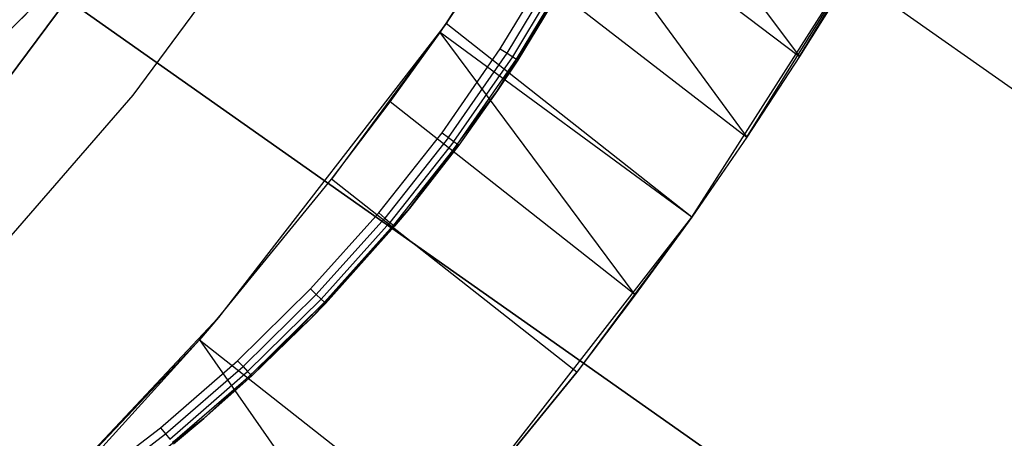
# Model space of a CAD drawing. Extents: x -390 to 397, y -401 to 400.
# Tile 70 of 192: x -227.41 to -222.68, y -308.43 to -306.42. Entities that reach past the tile are written whole.
import ezdxf

# ---------------------------------------------------------------- set-up
doc = ezdxf.new("R2010")
doc.units = 0
doc.header["$LTSCALE"] = 25.4
doc.layers.get('0').update_dxf_attribs({"linetype": 'CONTINUOUS'})

# ---------------------------------------------------------------- blocks, each defined once
blk = doc.blocks.new('FOURTY_ROUND_VII_ZWIS_STL')
at = {"color": 0}
for p, q in [((-225.8328, -304.5003, -934.1234), (-210.6144, -315.2183, -934.1234)), ((-225.8328, -304.5003, -934.1234), (-210.6144, -315.2183, -934.1234)), ((-225.3589, -306.4372, -936.9545), (-224.406, -304.9248, -1000)), ((-224.406, -304.9248, -1000), (-225.3589, -306.4372, -1000)), ((-225.3589, -306.4372, -936.9545), (-224.406, -304.9248, -1000)), ((-224.406, -304.9248, -1000), (-225.3589, -306.4372, -1000)), ((-224.6281, -305.3075, -936.7253), (-223.6603, -306.5951, -936.8171)), ((-224.6281, -305.3075, -936.7253), (-223.6603, -306.5951, -936.8171)), ((-226.0291, -305.6473, -992), (-226.866, -306.7812, -992)), ((-226.0291, -305.6473, -989.9545), (-226.866, -306.7812, -989.9545)), ((-226.0291, -305.6473, -992), (-226.866, -306.7812, -992)), ((-226.0291, -305.6473, -989.9545), (-226.866, -306.7812, -989.9545)), ((-224.8608, -305.6872, -936.8229), (-223.6603, -306.5951, -936.8171)), ((-224.8608, -305.6872, -936.8229), (-223.6603, -306.5951, -936.8171)), ((-224.8608, -305.6872, -936.8229), (-223.9143, -306.9828, -936.8973)), ((-224.8608, -305.6872, -936.8229), (-223.9143, -306.9828, -936.8973)), ((-224.179, -307.367, -1000), (-223.1842, -305.8104, -1000)), ((-224.179, -307.367, -1000), (-223.1842, -305.8104, -1000)), ((-223.9143, -306.9828, -936.8973), (-223.1842, -305.8104, -1000)), ((-223.9143, -306.9828, -936.8973), (-223.1842, -305.8104, -1000)), ((-223.6603, -306.5951, -936.8171), (-223.1842, -305.8104, -1000)), ((-223.6603, -306.5951, -936.8171), (-223.1842, -305.8104, -1000)), ((-225.3589, -306.4372, -936.9545), (-225.1044, -306.0638, -936.8994)), ((-225.3589, -306.4372, -936.9545), (-225.1044, -306.0638, -936.8994)), ((-225.1044, -306.0638, -936.8994), (-223.9143, -306.9828, -936.8973)), ((-225.1044, -306.0638, -936.8994), (-223.9143, -306.9828, -936.8973)), ((-225.112, -306.7582, -2.2), (-224.7402, -306.156, -2.2)), ((-225.112, -306.7582, -2.2), (-224.7402, -306.156, -2.2)), ((-225.0989, -306.5578), (-224.8444, -306.1375)), ((-225.0989, -306.5578), (-224.8444, -306.1375)), ((-225.0668, -306.5786, -0.0076), (-224.8111, -306.1562, -0.0076)), ((-225.0668, -306.5786, -0.0076), (-224.8111, -306.1562, -0.0076)), ((-225.015, -306.6122, -0.1), (-224.7402, -306.156, -2.2)), ((-225.015, -306.6122, -0.1), (-224.7402, -306.156, -2.2)), ((-225.0396, -306.5963, -0.0293), (-224.7828, -306.1722, -0.0293)), ((-225.0396, -306.5963, -0.0293), (-224.7828, -306.1722, -0.0293)), ((-225.0214, -306.6081, -0.0617), (-224.764, -306.1828, -0.0617)), ((-225.0214, -306.6081, -0.0617), (-224.764, -306.1828, -0.0617)), ((-224.7573, -306.1866, -0.1), (-225.015, -306.6122, -0.1)), ((-224.7573, -306.1866, -0.1), (-225.015, -306.6122, -0.1)), ((-223.4168, -306.2039, -936.7141), (-223.6603, -306.5951, -936.8171)), ((-223.4168, -306.2039, -936.7141), (-223.6603, -306.5951, -936.8171)), ((-227.1821, -306.3197, -936), (-228.7468, -308.4295, -935.584)), ((-227.1821, -306.3197, -936), (-228.7468, -308.4295, -935.584)), ((-228.5315, -308.1392, -934.1234), (-227.1821, -306.3197, -934.5)), ((-228.5315, -308.1392, -934.1234), (-227.1821, -306.3197, -934.5)), ((-227.3123, -306.3223, -29.0477), (-227.6629, -306.6729, -29.0477)), ((-227.6629, -306.6729, -31.0477), (-227.3123, -306.3223, -31.0477)), ((-227.3123, -306.3223, -29.0477), (-227.6629, -306.6729, -29.0477)), ((-227.6629, -306.6729, -31.0477), (-227.3123, -306.3223, -31.0477)), ((-211.8729, -317.1017, -936), (-227.1821, -306.3197, -936)), ((-211.8729, -317.1017, -936), (-227.1821, -306.3197, -936)), ((-227.1821, -306.3197, -934.5), (-211.8729, -317.1017, -934.5)), ((-227.1821, -306.3197, -934.5), (-211.8729, -317.1017, -934.5)), ((-227.8184, -306.8112, -29), (-227.3779, -306.3924, -29)), ((-227.3779, -306.3924, -2.2), (-227.8184, -306.8112, -2.2)), ((-227.3779, -306.3924, -2.2), (-227.8184, -306.8112, -2.2)), ((-227.8184, -306.8112, -29), (-227.3779, -306.3924, -29)), ((-225.3589, -306.4372, -1000), (-226.4534, -307.8506, -937)), ((-225.3589, -306.4372, -1000), (-226.4534, -307.8506, -937)), ((-225.3589, -306.4372, -1000), (-226.4534, -307.8506, -1000)), ((-225.3589, -306.4372, -1000), (-226.4534, -307.8506, -1000)), ((-225.3589, -306.4372, -1000), (-225.9104, -307.1846, -937)), ((-225.3589, -306.4372, -1000), (-225.9104, -307.1846, -937)), ((-225.6287, -306.8127, -936.9885), (-225.3589, -306.4372, -1000)), ((-225.6287, -306.8127, -936.9885), (-225.3589, -306.4372, -1000)), ((-225.3887, -306.4796, -936.9595), (-225.3589, -306.4372, -1000)), ((-225.3887, -306.4796, -936.9595), (-225.3589, -306.4372, -1000)), ((-225.3887, -306.4796, -936.9595), (-225.3589, -306.4372, -936.9545)), ((-225.3887, -306.4796, -936.9595), (-225.3589, -306.4372, -936.9545)), ((-225.3589, -306.4372, -936.9545), (-225.3589, -306.4372, -1000)), ((-225.3589, -306.4372, -936.9545), (-225.3589, -306.4372, -1000)), ((-224.179, -307.367, -936.9546), (-225.3589, -306.4372, -936.9545)), ((-224.179, -307.367, -936.9546), (-225.3589, -306.4372, -936.9545)), ((-225.6287, -306.8127, -936.9885), (-225.3887, -306.4796, -936.9595)), ((-225.6287, -306.8127, -936.9885), (-225.3887, -306.4796, -936.9595)), ((-224.45, -307.7415, -936.9886), (-225.3887, -306.4796, -936.9595)), ((-224.45, -307.7415, -936.9886), (-225.3887, -306.4796, -936.9595)), ((-224.179, -307.367, -936.9546), (-225.3887, -306.4796, -936.9595)), ((-224.179, -307.367, -936.9546), (-225.3887, -306.4796, -936.9595)), ((-225.379, -306.9615), (-225.0989, -306.5578)), ((-225.379, -306.9615), (-225.0989, -306.5578)), ((-225.3483, -306.9843, -0.0076), (-225.0668, -306.5786, -0.0076)), ((-225.3483, -306.9843, -0.0076), (-225.0668, -306.5786, -0.0076)), ((-225.0989, -306.5578), (-225.0668, -306.5786, -0.0076)), ((-225.0989, -306.5578), (-225.0668, -306.5786, -0.0076)), ((-225.0668, -306.5786, -0.0076), (-225.0396, -306.5963, -0.0293)), ((-225.0668, -306.5786, -0.0076), (-225.0396, -306.5963, -0.0293)), ((-225.3222, -307.0036, -0.0293), (-225.0396, -306.5963, -0.0293)), ((-225.3222, -307.0036, -0.0293), (-225.0396, -306.5963, -0.0293)), ((-225.3048, -307.0165, -0.0617), (-225.0214, -306.6081, -0.0617)), ((-225.3048, -307.0165, -0.0617), (-225.0214, -306.6081, -0.0617)), ((-225.0214, -306.6081, -0.0617), (-225.112, -306.7582, -0.1)), ((-225.015, -306.6122, -0.1), (-225.112, -306.7582, -2.2)), ((-225.015, -306.6122, -0.1), (-225.112, -306.7582, -2.2)), ((-225.015, -306.6122, -0.1), (-225.112, -306.7582, -0.1)), ((-225.0396, -306.5963, -0.0293), (-225.0214, -306.6081, -0.0617)), ((-225.0396, -306.5963, -0.0293), (-225.0214, -306.6081, -0.0617)), ((-225.015, -306.6122, -0.1), (-225.0214, -306.6081, -0.0617)), ((-223.6603, -306.5951, -936.8171), (-223.9143, -306.9828, -936.8973)), ((-223.6603, -306.5951, -936.8171), (-223.9143, -306.9828, -936.8973)), ((-226.866, -306.7812, -992), (-227.7915, -307.8441, -992)), ((-226.866, -306.7812, -989.9545), (-227.7915, -307.8441, -989.9545)), ((-226.866, -306.7812, -992), (-227.7915, -307.8441, -992)), ((-226.866, -306.7812, -989.9545), (-227.7915, -307.8441, -989.9545)), ((-226.866, -306.7812, -989.9545), (-226.866, -306.7812, -992)), ((-226.866, -306.7812, -989.9545), (-226.866, -306.7812, -992)), ((-225.5355, -307.3252, -2.2), (-225.112, -306.7582, -2.2)), ((-225.5355, -307.3252, -2.2), (-225.112, -306.7582, -2.2)), ((-225.3048, -307.0165, -0.0617), (-225.112, -306.7582, -0.1)), ((-225.112, -306.7582, -2.2), (-225.2987, -307.0211, -0.1)), ((-225.112, -306.7582, -2.2), (-225.2987, -307.0211, -0.1)), ((-225.112, -306.7582, -0.1), (-225.2987, -307.0211, -0.1)), ((-225.112, -306.7582, -2.2), (-225.112, -306.7582, -0.1)), ((-225.112, -306.7582, -2.2), (-225.112, -306.7582, -0.1)), ((-225.9104, -307.1846, -937), (-225.6287, -306.8127, -936.9885)), ((-225.9104, -307.1846, -937), (-225.6287, -306.8127, -936.9885)), ((-224.45, -307.7415, -936.9886), (-225.6287, -306.8127, -936.9885)), ((-224.45, -307.7415, -936.9886), (-225.6287, -306.8127, -936.9885)), ((-225.6837, -307.3471), (-225.379, -306.9615)), ((-225.6837, -307.3471), (-225.379, -306.9615)), ((-225.379, -306.9615), (-225.3483, -306.9843, -0.0076)), ((-225.379, -306.9615), (-225.3483, -306.9843, -0.0076)), ((-225.3483, -306.9843, -0.0076), (-225.6544, -307.3717, -0.0076)), ((-225.3483, -306.9843, -0.0076), (-225.6544, -307.3717, -0.0076)), ((-225.3222, -307.0036, -0.0293), (-225.6296, -307.3926, -0.0293)), ((-225.3222, -307.0036, -0.0293), (-225.6296, -307.3926, -0.0293)), ((-225.3048, -307.0165, -0.0617), (-225.613, -307.4066, -0.0617)), ((-225.3048, -307.0165, -0.0617), (-225.613, -307.4066, -0.0617)), ((-225.3048, -307.0165, -0.0617), (-225.5355, -307.3252, -0.1)), ((-225.3048, -307.0165, -0.0617), (-225.5355, -307.3252, -0.1)), ((-225.3483, -306.9843, -0.0076), (-225.3222, -307.0036, -0.0293)), ((-225.3483, -306.9843, -0.0076), (-225.3222, -307.0036, -0.0293)), ((-225.3222, -307.0036, -0.0293), (-225.3048, -307.0165, -0.0617)), ((-225.3222, -307.0036, -0.0293), (-225.3048, -307.0165, -0.0617)), ((-225.2987, -307.0211, -0.1), (-225.3048, -307.0165, -0.0617)), ((-223.9143, -306.9828, -936.8973), (-224.179, -307.367, -1000)), ((-223.9143, -306.9828, -936.8973), (-224.179, -307.367, -1000)), ((-223.9143, -306.9828, -936.8973), (-224.179, -307.367, -936.9546)), ((-223.9143, -306.9828, -936.8973), (-224.179, -307.367, -936.9546)), ((-225.5355, -307.3252, -2.2), (-225.2987, -307.0211, -0.1)), ((-225.2987, -307.0211, -0.1), (-225.5355, -307.3252, -0.1)), ((-225.5355, -307.3252, -2.2), (-225.2987, -307.0211, -0.1)), ((-225.2987, -307.0211, -0.1), (-225.5355, -307.3252, -0.1)), ((-226.4534, -307.8506, -937), (-225.9104, -307.1846, -937)), ((-226.4534, -307.8506, -937), (-225.9104, -307.1846, -937)), ((-224.7316, -308.1123, -937), (-225.9104, -307.1846, -937)), ((-224.7316, -308.1123, -937), (-225.9104, -307.1846, -937)), ((-226.0117, -307.7129), (-225.6837, -307.3471)), ((-226.0117, -307.7129), (-225.6837, -307.3471)), ((-226.0076, -307.8525, -2.2), (-225.5355, -307.3252, -2.2)), ((-226.0076, -307.8525, -2.2), (-225.5355, -307.3252, -2.2)), ((-225.6837, -307.3471), (-225.6544, -307.3717, -0.0076)), ((-225.6837, -307.3471), (-225.6544, -307.3717, -0.0076)), ((-225.5355, -307.3252, -0.1), (-225.613, -307.4066, -0.0617)), ((-225.5355, -307.3252, -0.1), (-225.6072, -307.4115, -0.1)), ((-225.6072, -307.4115, -0.1), (-225.5355, -307.3252, -2.2)), ((-225.6072, -307.4115, -0.1), (-225.5355, -307.3252, -2.2)), ((-225.5355, -307.3252, -0.1), (-225.5355, -307.3252, -2.2)), ((-225.5355, -307.3252, -0.1), (-225.5355, -307.3252, -2.2)), ((-225.984, -307.7393, -0.0076), (-225.6544, -307.3717, -0.0076)), ((-225.984, -307.7393, -0.0076), (-225.6544, -307.3717, -0.0076)), ((-225.9606, -307.7617, -0.0293), (-225.6296, -307.3926, -0.0293)), ((-225.9606, -307.7617, -0.0293), (-225.6296, -307.3926, -0.0293)), ((-225.6544, -307.3717, -0.0076), (-225.6296, -307.3926, -0.0293)), ((-225.6544, -307.3717, -0.0076), (-225.6296, -307.3926, -0.0293)), ((-225.6296, -307.3926, -0.0293), (-225.613, -307.4066, -0.0617)), ((-225.6296, -307.3926, -0.0293), (-225.613, -307.4066, -0.0617)), ((-225.3132, -308.8252, -1000), (-224.179, -307.367, -1000)), ((-225.3132, -308.8252, -1000), (-224.179, -307.367, -1000)), ((-224.179, -307.367, -1000), (-224.7316, -308.1123, -937)), ((-224.179, -307.367, -1000), (-224.7316, -308.1123, -937)), ((-224.179, -307.367, -1000), (-224.45, -307.7415, -936.9886)), ((-224.179, -307.367, -936.9546), (-224.45, -307.7415, -936.9886)), ((-224.179, -307.367, -1000), (-224.45, -307.7415, -936.9886)), ((-224.179, -307.367, -936.9546), (-224.45, -307.7415, -936.9886)), ((-224.179, -307.367, -936.9546), (-224.179, -307.367, -1000)), ((-224.179, -307.367, -936.9546), (-224.179, -307.367, -1000)), ((-225.9449, -307.7767, -0.0617), (-225.613, -307.4066, -0.0617)), ((-225.9449, -307.7767, -0.0617), (-225.613, -307.4066, -0.0617)), ((-225.6072, -307.4115, -0.1), (-225.9394, -307.782, -0.1)), ((-225.6072, -307.4115, -0.1), (-225.9394, -307.782, -0.1)), ((-225.613, -307.4066, -0.0617), (-225.6072, -307.4115, -0.1)), ((-226.3618, -308.0577), (-226.0117, -307.7129)), ((-226.3618, -308.0577), (-226.0117, -307.7129)), ((-225.984, -307.7393, -0.0076), (-226.0117, -307.7129)), ((-225.984, -307.7393, -0.0076), (-226.0117, -307.7129)), ((-226.3359, -308.0858, -0.0076), (-225.984, -307.7393, -0.0076)), ((-226.3359, -308.0858, -0.0076), (-225.984, -307.7393, -0.0076)), ((-226.3138, -308.1096, -0.0293), (-225.9606, -307.7617, -0.0293)), ((-226.3138, -308.1096, -0.0293), (-225.9606, -307.7617, -0.0293)), ((-226.2991, -308.1255, -0.0617), (-225.9449, -307.7767, -0.0617)), ((-226.2991, -308.1255, -0.0617), (-225.9449, -307.7767, -0.0617)), ((-226.2939, -308.1311, -0.1), (-225.9449, -307.7767, -0.0617)), ((-225.9606, -307.7617, -0.0293), (-225.984, -307.7393, -0.0076)), ((-225.9606, -307.7617, -0.0293), (-225.984, -307.7393, -0.0076)), ((-225.9449, -307.7767, -0.0617), (-225.9606, -307.7617, -0.0293)), ((-225.9449, -307.7767, -0.0617), (-225.9606, -307.7617, -0.0293)), ((-225.9449, -307.7767, -0.0617), (-225.9394, -307.782, -0.1)), ((-224.45, -307.7415, -936.9886), (-224.7316, -308.1123, -937)), ((-224.45, -307.7415, -936.9886), (-224.7316, -308.1123, -937)), ((-225.9394, -307.782, -0.1), (-226.0076, -307.8525, -2.2)), ((-225.9394, -307.782, -0.1), (-226.0076, -307.8525, -2.2)), ((-225.9394, -307.782, -0.1), (-226.0076, -307.8525, -0.1)), ((-226.4534, -307.8506, -1000), (-227.6792, -309.1517, -1000)), ((-226.4534, -307.8506, -1000), (-227.6792, -309.1517, -1000)), ((-226.4534, -307.8506, -1000), (-226.5453, -307.9573, -937)), ((-226.5453, -307.9573, -937), (-226.4534, -307.8506, -937)), ((-226.4534, -307.8506, -1000), (-226.5453, -307.9573, -937)), ((-226.5453, -307.9573, -937), (-226.4534, -307.8506, -937)), ((-226.5243, -308.3361, -2.2), (-226.0076, -307.8525, -2.2)), ((-226.5243, -308.3361, -2.2), (-226.0076, -307.8525, -2.2)), ((-226.4534, -307.8506, -1000), (-226.4534, -307.8506, -937)), ((-226.4534, -307.8506, -1000), (-226.4534, -307.8506, -937)), ((-226.0076, -307.8525, -2.2), (-226.2939, -308.1311, -0.1)), ((-226.0076, -307.8525, -2.2), (-226.2939, -308.1311, -0.1)), ((-226.0076, -307.8525, -0.1), (-226.2939, -308.1311, -0.1)), ((-226.0076, -307.8525, -2.2), (-226.0076, -307.8525, -0.1)), ((-226.0076, -307.8525, -2.2), (-226.0076, -307.8525, -0.1)), ((-227.6792, -309.1517, -1000), (-226.5453, -307.9573, -937)), ((-227.6792, -309.1517, -1000), (-226.5453, -307.9573, -937)), ((-227.1029, -308.5713, -936.9639), (-226.5453, -307.9573, -937)), ((-227.1029, -308.5713, -936.9639), (-226.5453, -307.9573, -937)), ((-226.5453, -307.9573, -937), (-225.3654, -308.8861, -937)), ((-226.5453, -307.9573, -937), (-225.3654, -308.8861, -937)), ((-226.5453, -307.9573, -937), (-225.6612, -309.2217, -936.9895)), ((-226.5453, -307.9573, -937), (-225.6612, -309.2217, -936.9895)), ((-226.7328, -308.38), (-226.3618, -308.0577)), ((-226.7328, -308.38), (-226.3618, -308.0577)), ((-226.3618, -308.0577), (-226.3359, -308.0858, -0.0076)), ((-226.3618, -308.0577), (-226.3359, -308.0858, -0.0076)), ((-226.7086, -308.4096, -0.0076), (-226.3359, -308.0858, -0.0076)), ((-226.7086, -308.4096, -0.0076), (-226.3359, -308.0858, -0.0076)), ((-226.3359, -308.0858, -0.0076), (-226.3138, -308.1096, -0.0293)), ((-226.3359, -308.0858, -0.0076), (-226.3138, -308.1096, -0.0293)), ((-226.688, -308.4348, -0.0293), (-226.3138, -308.1096, -0.0293)), ((-226.688, -308.4348, -0.0293), (-226.3138, -308.1096, -0.0293)), ((-226.6743, -308.4516, -0.0617), (-226.2991, -308.1255, -0.0617)), ((-226.6743, -308.4516, -0.0617), (-226.2991, -308.1255, -0.0617)), ((-226.5243, -308.3361, -0.1), (-226.2991, -308.1255, -0.0617)), ((-226.5243, -308.3361, -2.2), (-226.2939, -308.1311, -0.1)), ((-226.2939, -308.1311, -0.1), (-226.5243, -308.3361, -0.1)), ((-226.5243, -308.3361, -2.2), (-226.2939, -308.1311, -0.1)), ((-226.3138, -308.1096, -0.0293), (-226.2991, -308.1255, -0.0617)), ((-226.3138, -308.1096, -0.0293), (-226.2991, -308.1255, -0.0617)), ((-226.2939, -308.1311, -0.1), (-226.2991, -308.1255, -0.0617)), ((-225.3132, -308.8252, -1000), (-224.7316, -308.1123, -937)), ((-224.7316, -308.1123, -937), (-225.3132, -308.8252, -937)), ((-225.3132, -308.8252, -1000), (-224.7316, -308.1123, -937)), ((-224.7316, -308.1123, -937), (-225.3132, -308.8252, -937)), ((-227.0818, -308.7721, -2.2), (-226.5243, -308.3361, -2.2)), ((-227.0818, -308.7721, -2.2), (-226.5243, -308.3361, -2.2)), ((-227.0647, -308.7599, -0.1), (-226.5243, -308.3361, -2.2)), ((-227.0647, -308.7599, -0.1), (-226.5243, -308.3361, -2.2)), ((-226.5243, -308.3361, -0.1), (-226.6743, -308.4516, -0.0617)), ((-226.5243, -308.3361, -0.1), (-226.6695, -308.4575, -0.1)), ((-226.6695, -308.4575, -0.1), (-226.5243, -308.3361, -2.2)), ((-226.6695, -308.4575, -0.1), (-226.5243, -308.3361, -2.2)), ((-226.5243, -308.3361, -0.1), (-226.5243, -308.3361, -2.2)), ((-226.5243, -308.3361, -0.1), (-226.5243, -308.3361, -2.2)), ((-227.123, -308.6786), (-226.7328, -308.38)), ((-227.123, -308.6786), (-226.7328, -308.38)), ((-226.7328, -308.38), (-226.7086, -308.4096, -0.0076)), ((-226.7328, -308.38), (-226.7086, -308.4096, -0.0076)), ((-227.1007, -308.7097, -0.0076), (-226.7086, -308.4096, -0.0076)), ((-227.1007, -308.7097, -0.0076), (-226.7086, -308.4096, -0.0076)), ((-226.7086, -308.4096, -0.0076), (-226.688, -308.4348, -0.0293)), ((-226.7086, -308.4096, -0.0076), (-226.688, -308.4348, -0.0293))]:
    blk.add_line(p, q, dxfattribs=at)

msp = doc.modelspace()

# ---------------------------------------------------------------- block references
at = {"color": 250}
msp.add_blockref('FOURTY_ROUND_VII_ZWIS_STL', (0, 0), dxfattribs=at)

doc.saveas('drawing.dxf')
